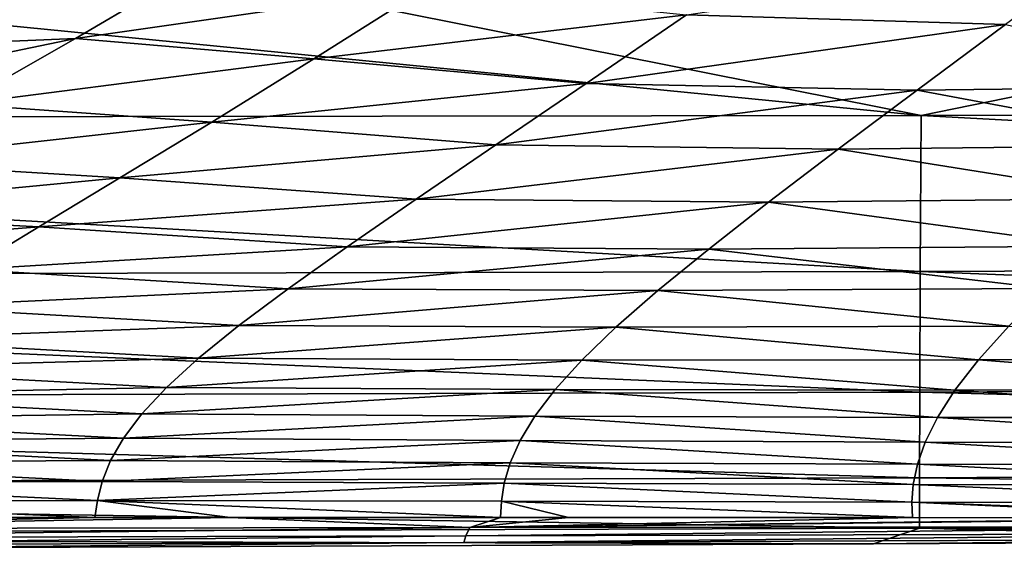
# Model space of a CAD drawing. Header units: metres. Extents: x -109 to 109, y -19 to 107.
# Tile 165 of 256: x 10.89 to 14.31, y -2.48 to -0.65. Entities that reach past the tile are written whole.
import ezdxf

# ---------------------------------------------------------------- set-up
doc = ezdxf.new("R2010")
doc.units = ezdxf.units.M
doc.layers.add('solid_21_412_310_XXX', color=7, linetype='CONTINUOUS')

msp = doc.modelspace()

# ---------------------------------------------------------------- linework, layer by layer
at = {"layer": 'solid_21_412_310_XXX'}
for points in [[(6.915092, -0.279697, 16.355751), (4.672313, -0.99243, 13.69381), (14.017262, -0.979886, 13.635917)], [(10.486973, -0.278602, 16.330839), (6.915092, -0.279697, 16.355751), (14.017262, -0.979886, 13.635917)], [(17.467646, -0.275466, 16.252718), (10.486973, -0.278602, 16.330839), (14.017262, -0.979886, 13.635917)], [(17.467646, -0.275466, 16.252718), (14.017262, -0.979886, 13.635917), (23.362125, -0.955856, 13.520196)], [(13.20411, -0.631055, -20.863916), (14.646331, -0.417258, -20.616894), (14.310051, -0.66542, -19.669569)], [(10.230343, -0.749477, -24.337427), (11.518661, -0.458452, -23.989145), (11.086135, -0.713745, -23.01808)], [(10.230343, -0.749477, -24.337427), (10.728478, -0.478315, -25.344854), (11.518661, -0.458452, -23.989145)], [(11.086135, -0.713745, -23.01808), (11.518661, -0.458452, -23.989145), (12.299166, -0.538464, -22.40255)], [(11.086135, -0.713745, -23.01808), (12.299166, -0.538464, -22.40255), (11.911828, -0.783686, -21.394861)], [(11.911828, -0.783686, -21.394861), (12.299166, -0.538464, -22.40255), (13.20411, -0.631055, -20.863916)], [(11.911828, -0.783686, -21.394861), (13.20411, -0.631055, -20.863916), (12.85632, -0.868977, -19.820871)], [(12.85632, -0.868977, -19.820871), (13.20411, -0.631055, -20.863916), (14.310051, -0.66542, -19.669569)], [(12.85632, -0.868977, -19.820871), (14.310051, -0.66542, -19.669569), (14.003343, -0.892562, -18.663511)], [(14.003343, -0.892562, -18.663511), (14.310051, -0.66542, -19.669569), (15.27785, -0.877751, -17.809402)], [(9.770807, -0.98661, -23.241171), (11.086135, -0.713745, -23.01808), (10.685912, -0.941123, -21.970457)], [(9.770807, -0.98661, -23.241171), (10.230343, -0.749477, -24.337427), (11.086135, -0.713745, -23.01808)], [(10.685912, -0.941123, -21.970457), (11.086135, -0.713745, -23.01808), (11.911828, -0.783686, -21.394861)], [(10.685912, -0.941123, -21.970457), (11.911828, -0.783686, -21.394861), (11.557816, -1.002997, -20.32118)], [(11.557816, -1.002997, -20.32118), (11.911828, -0.783686, -21.394861), (12.85632, -0.868977, -19.820871)], [(11.557816, -1.002997, -20.32118), (12.85632, -0.868977, -19.820871), (12.543385, -1.08199, -18.721581)], [(12.543385, -1.08199, -18.721581), (12.85632, -0.868977, -19.820871), (14.003343, -0.892562, -18.663511)], [(14.003343, -0.892562, -18.663511), (15.27785, -0.877751, -17.809402), (15.023793, -1.083072, -16.790184)], [(12.543385, -1.08199, -18.721581), (14.003343, -0.892562, -18.663511), (13.729063, -1.097756, -17.611197)], [(13.729063, -1.097756, -17.611197), (14.003343, -0.892562, -18.663511), (15.023793, -1.083072, -16.790184)], [(10.322052, -1.141376, -20.860519), (10.685912, -0.941123, -21.970457), (11.557816, -1.002997, -20.32118)], [(14.014153, -1.521445, 10.934896), (14.017262, -0.979886, 13.635917), (4.672313, -0.99243, 13.69381)], [(23.357231, -1.48432, 10.841338), (14.017262, -0.979886, 13.635917), (14.014153, -1.521445, 10.934896)], [(23.357231, -1.48432, 10.841338), (23.362125, -0.955856, 13.520196), (14.017262, -0.979886, 13.635917)], [(14.014153, -1.521445, 10.934896), (4.672313, -0.99243, 13.69381), (4.67126, -1.540831, 10.981703)], [(10.322052, -1.141376, -20.860519), (11.557816, -1.002997, -20.32118), (11.239811, -1.196959, -19.194645)], [(11.239811, -1.196959, -19.194645), (11.557816, -1.002997, -20.32118), (12.543385, -1.08199, -18.721581)], [(11.239811, -1.196959, -19.194645), (12.543385, -1.08199, -18.721581), (12.266963, -1.270497, -17.57872)], [(12.266963, -1.270497, -17.57872), (12.543385, -1.08199, -18.721581), (13.729063, -1.097756, -17.611197)], [(13.729063, -1.097756, -17.611197), (15.023793, -1.083072, -16.790184), (14.801993, -1.267995, -15.739504)], [(12.266963, -1.270497, -17.57872), (13.729063, -1.097756, -17.611197), (13.488297, -1.281015, -16.52347)], [(13.488297, -1.281015, -16.52347), (13.729063, -1.097756, -17.611197), (14.801993, -1.267995, -15.739504)], [(9.996195, -1.316073, -19.700684), (10.322052, -1.141376, -20.860519), (11.239811, -1.196959, -19.194645)], [(9.996195, -1.316073, -19.700684), (11.239811, -1.196959, -19.194645), (10.958982, -1.366797, -18.027088)], [(10.958982, -1.366797, -18.027088), (11.239811, -1.196959, -19.194645), (12.266963, -1.270497, -17.57872)], [(10.958982, -1.366797, -18.027088), (12.266963, -1.270497, -17.57872), (12.027123, -1.436018, -16.402262)], [(12.027123, -1.436018, -16.402262), (12.266963, -1.270497, -17.57872), (13.488297, -1.281015, -16.52347)], [(12.027123, -1.436018, -16.402262), (13.488297, -1.281015, -16.52347), (13.280604, -1.443541, -15.408446)], [(13.280604, -1.443541, -15.408446), (13.488297, -1.281015, -16.52347), (14.61184, -1.43322, -14.664965)], [(13.488297, -1.281015, -16.52347), (14.801993, -1.267995, -15.739504), (14.61184, -1.43322, -14.664965)], [(9.708817, -1.467264, -18.501999), (9.996195, -1.316073, -19.700684), (10.958982, -1.366797, -18.027088)], [(9.708817, -1.467264, -18.501999), (10.958982, -1.366797, -18.027088), (10.714836, -1.514822, -16.82733)], [(10.714836, -1.514822, -16.82733), (10.958982, -1.366797, -18.027088), (12.027123, -1.436018, -16.402262)], [(13.280604, -1.443541, -15.408446), (14.61184, -1.43322, -14.664965), (14.452058, -1.580104, -13.572864)], [(10.714836, -1.514822, -16.82733), (12.027123, -1.436018, -16.402262), (11.822784, -1.580929, -15.200106)], [(11.822784, -1.580929, -15.200106), (12.027123, -1.436018, -16.402262), (13.280604, -1.443541, -15.408446)], [(11.822784, -1.580929, -15.200106), (13.280604, -1.443541, -15.408446), (13.104833, -1.58718, -14.272891)], [(13.104833, -1.58718, -14.272891), (13.280604, -1.443541, -15.408446), (14.452058, -1.580104, -13.572864)], [(23.357231, -1.48432, 10.841338), (14.014153, -1.521445, 10.934896), (23.353968, -1.893023, 8.155135)], [(14.014153, -1.521445, 10.934896), (4.67126, -1.540831, 10.981703), (14.01207, -1.940158, 8.226963)], [(10.506104, -1.643879, -15.602705), (10.714836, -1.514822, -16.82733), (11.822784, -1.580929, -15.200106)], [(14.014153, -1.521445, 10.934896), (14.01207, -1.940158, 8.226963), (23.353968, -1.893023, 8.155135)], [(4.67126, -1.540831, 10.981703), (4.670552, -1.96478, 8.2629), (14.01207, -1.940158, 8.226963)], [(10.506104, -1.643879, -15.602705), (11.822784, -1.580929, -15.200106), (11.652064, -1.708413, -13.978504)], [(11.652064, -1.708413, -13.978504), (11.822784, -1.580929, -15.200106), (13.104833, -1.58718, -14.272891)], [(11.652064, -1.708413, -13.978504), (13.104833, -1.58718, -14.272891), (12.959105, -1.714663, -13.122067)], [(12.959105, -1.714663, -13.122067), (13.104833, -1.58718, -14.272891), (14.320737, -1.710936, -12.468108)], [(13.104833, -1.58718, -14.272891), (14.452058, -1.580104, -13.572864), (14.320737, -1.710936, -12.468108)], [(10.330752, -1.757432, -14.358905), (10.506104, -1.643879, -15.602705), (11.652064, -1.708413, -13.978504)], [(10.330752, -1.757432, -14.358905), (11.652064, -1.708413, -13.978504), (11.512607, -1.821782, -12.742546)], [(11.512607, -1.821782, -12.742546), (11.652064, -1.708413, -13.978504), (12.959105, -1.714663, -13.122067)], [(11.512607, -1.821782, -12.742546), (12.959105, -1.714663, -13.122067), (12.84119, -1.828637, -11.960235)], [(12.84119, -1.828637, -11.960235), (12.959105, -1.714663, -13.122067), (14.215656, -1.828028, -11.354678)], [(12.959105, -1.714663, -13.122067), (14.320737, -1.710936, -12.468108), (14.215656, -1.828028, -11.354678)], [(14.215656, -1.828028, -11.354678), (14.320737, -1.710936, -12.468108), (15.613007, -1.821018, -10.883539)], [(10.186377, -1.85872, -13.100543), (10.330752, -1.757432, -14.358905), (11.512607, -1.821782, -12.742546)], [(10.186377, -1.85872, -13.100543), (11.512607, -1.821782, -12.742546), (11.401494, -1.92335, -11.495359)], [(11.401494, -1.92335, -11.495359), (11.512607, -1.821782, -12.742546), (12.84119, -1.828637, -11.960235)], [(11.401494, -1.92335, -11.495359), (12.84119, -1.828637, -11.960235), (12.748377, -1.930945, -10.789937)], [(12.748377, -1.930945, -10.789937), (12.84119, -1.828637, -11.960235), (14.134174, -1.933009, -10.23493)], [(12.84119, -1.828637, -11.960235), (14.215656, -1.828028, -11.354678), (14.134174, -1.933009, -10.23493)], [(14.134174, -1.933009, -10.23493), (14.215656, -1.828028, -11.354678), (15.537022, -1.930256, -9.794852)], [(14.215656, -1.828028, -11.354678), (15.613007, -1.821018, -10.883539), (15.537022, -1.930256, -9.794852)], [(10.070092, -1.949974, -11.830417), (10.186377, -1.85872, -13.100543), (11.401494, -1.92335, -11.495359)], [(23.353968, -1.893023, 8.155135), (14.01207, -1.940158, 8.226963), (23.352337, -2.182539, 5.466123)], [(14.01207, -1.940158, 8.226963), (4.670552, -1.96478, 8.2629), (14.011013, -2.236667, 5.516764)], [(10.070092, -1.949974, -11.830417), (11.401494, -1.92335, -11.495359), (11.315652, -2.015152, -10.239524)], [(11.315652, -2.015152, -10.239524), (11.401494, -1.92335, -11.495359), (12.748377, -1.930945, -10.789937)], [(11.315652, -2.015152, -10.239524), (12.748377, -1.930945, -10.789937), (12.677873, -2.023301, -9.613435)], [(12.677873, -2.023301, -9.613435), (12.748377, -1.930945, -10.789937), (14.073574, -2.027382, -9.110919)], [(12.748377, -1.930945, -10.789937), (14.134174, -1.933009, -10.23493), (14.073574, -2.027382, -9.110919)], [(14.01207, -1.940158, 8.226963), (14.011013, -2.236667, 5.516764), (23.352337, -2.182539, 5.466123)], [(14.073574, -2.027382, -9.110919), (14.134174, -1.933009, -10.23493), (15.48163, -2.027917, -8.703592)], [(14.134174, -1.933009, -10.23493), (15.537022, -1.930256, -9.794852), (15.48163, -2.027917, -8.703592)], [(4.670552, -1.96478, 8.2629), (4.670191, -2.264951, 5.5421), (14.011013, -2.236667, 5.516764)], [(9.978932, -2.033255, -10.551022), (10.070092, -1.949974, -11.830417), (11.315652, -2.015152, -10.239524)], [(9.909927, -2.110611, -9.264835), (9.978932, -2.033255, -10.551022), (11.252006, -2.099217, -8.977613)], [(9.978932, -2.033255, -10.551022), (11.315652, -2.015152, -10.239524), (11.252006, -2.099217, -8.977613)], [(11.252006, -2.099217, -8.977613), (11.315652, -2.015152, -10.239524), (12.677873, -2.023301, -9.613435)], [(11.252006, -2.099217, -8.977613), (12.677873, -2.023301, -9.613435), (12.626883, -2.107405, -8.43297)], [(12.626883, -2.107405, -8.43297), (12.677873, -2.023301, -9.613435), (14.031138, -2.112642, -7.984689)], [(12.677873, -2.023301, -9.613435), (14.073574, -2.027382, -9.110919), (14.031138, -2.112642, -7.984689)], [(14.031138, -2.112642, -7.984689), (14.073574, -2.027382, -9.110919), (15.444054, -2.115348, -7.611677)], [(14.073574, -2.027382, -9.110919), (15.48163, -2.027917, -8.703592), (15.444054, -2.115348, -7.611677)], [(9.860055, -2.183418, -7.973567), (9.909927, -2.110611, -9.264835), (11.207417, -2.177022, -7.711502)], [(9.909927, -2.110611, -9.264835), (11.252006, -2.099217, -8.977613), (11.207417, -2.177022, -7.711502)], [(11.207417, -2.177022, -7.711502), (11.252006, -2.099217, -8.977613), (12.626883, -2.107405, -8.43297)], [(11.207417, -2.177022, -7.711502), (12.626883, -2.107405, -8.43297), (12.592541, -2.184425, -7.250032)], [(12.592541, -2.184425, -7.250032), (12.626883, -2.107405, -8.43297), (14.004086, -2.189841, -6.857587)], [(12.626883, -2.107405, -8.43297), (14.031138, -2.112642, -7.984689), (14.004086, -2.189841, -6.857587)], [(14.004086, -2.189841, -6.857587), (14.031138, -2.112642, -7.984689), (15.421474, -2.193581, -6.520461)], [(14.031138, -2.112642, -7.984689), (15.444054, -2.115348, -7.611677), (15.421474, -2.193581, -6.520461)], [(9.826222, -2.252105, -6.677869), (9.860055, -2.183418, -7.973567), (11.178639, -2.249066, -6.441841)], [(9.860055, -2.183418, -7.973567), (11.207417, -2.177022, -7.711502), (11.178639, -2.249066, -6.441841)], [(11.178639, -2.249066, -6.441841), (11.207417, -2.177022, -7.711502), (12.592541, -2.184425, -7.250032)], [(23.352337, -2.182539, 5.466123), (14.011013, -2.236667, 5.516764), (23.352339, -2.35334, 2.751769)], [(11.178639, -2.249066, -6.441841), (12.592541, -2.184425, -7.250032), (12.571888, -2.254779, -6.065082)], [(12.571888, -2.254779, -6.065082), (12.592541, -2.184425, -7.250032), (13.989557, -2.259384, -5.729959)], [(12.592541, -2.184425, -7.250032), (14.004086, -2.189841, -6.857587), (13.989557, -2.259384, -5.729959)], [(13.989557, -2.259384, -5.729959), (14.004086, -2.189841, -6.857587), (15.410999, -2.263046, -5.430233)], [(14.004086, -2.189841, -6.857587), (15.421474, -2.193581, -6.520461), (15.410999, -2.263046, -5.430233)], [(14.011013, -2.236667, 5.516764), (4.670191, -2.264951, 5.5421), (14.010983, -2.411467, 2.779335)], [(9.805445, -2.316319, -5.378074), (9.826222, -2.252105, -6.677869), (11.162524, -2.315113, -5.168912)], [(9.826222, -2.252105, -6.677869), (11.178639, -2.249066, -6.441841), (11.162524, -2.315113, -5.168912)], [(11.162524, -2.315113, -5.168912), (11.178639, -2.249066, -6.441841), (12.571888, -2.254779, -6.065082)], [(14.011013, -2.236667, 5.516764), (14.010983, -2.411467, 2.779335), (23.352339, -2.35334, 2.751769)], [(4.670191, -2.264951, 5.5421), (4.670175, -2.44185, 2.793127), (14.010983, -2.411467, 2.779335)], [(11.162524, -2.315113, -5.168912), (12.571888, -2.254779, -6.065082), (12.562062, -2.318267, -4.878256)], [(12.562062, -2.318267, -4.878256), (12.571888, -2.254779, -6.065082), (13.984775, -2.321152, -4.601841)], [(12.571888, -2.254779, -6.065082), (13.989557, -2.259384, -5.729959), (13.984775, -2.321152, -4.601841)], [(13.984775, -2.321152, -4.601841), (13.989557, -2.259384, -5.729959), (15.40981, -2.32372, -4.340945)], [(13.989557, -2.259384, -5.729959), (15.410999, -2.263046, -5.430233), (15.40981, -2.32372, -4.340945)], [(9.805445, -2.316319, -5.378074), (11.162524, -2.315113, -5.168912), (11.153001, -2.374091, -3.893189)], [(10.492091, -2.374366, -3.983618), (9.805445, -2.316319, -5.378074), (11.153001, -2.374091, -3.893189)], [(11.621788, -2.374003, -3.826803), (11.153001, -2.374091, -3.893189), (11.162524, -2.315113, -5.168912)], [(11.162524, -2.315113, -5.168912), (12.562062, -2.318267, -4.878256), (12.559535, -2.374038, -3.689611)], [(11.621788, -2.374003, -3.826803), (11.162524, -2.315113, -5.168912), (12.559535, -2.374038, -3.689611)], [(12.7943, -2.374084, -3.654524), (12.559535, -2.374038, -3.689611), (12.562062, -2.318267, -4.878256)], [(12.562062, -2.318267, -4.878256), (13.984775, -2.321152, -4.601841), (13.987062, -2.374465, -3.473074)], [(12.7943, -2.374084, -3.654524), (12.562062, -2.318267, -4.878256), (13.987062, -2.374465, -3.473074)], [(13.984775, -2.321152, -4.601841), (15.40981, -2.32372, -4.340945), (15.416153, -2.375066, -3.252188)], [(15.182476, -2.374969, -3.288349), (13.984775, -2.321152, -4.601841), (15.416153, -2.375066, -3.252188)], [(15.182476, -2.374969, -3.288349), (13.987062, -2.374465, -3.473074), (13.984775, -2.321152, -4.601841)], [(23.352339, -2.35334, 2.751769), (14.010983, -2.411467, 2.779335), (23.135418, -2.407628, 0)], [(9.313334, -2.413611, -3.10304), (11.153001, -2.374091, -3.893189), (11.621788, -2.374003, -3.826803)], [(12.452658, -2.409066, -2.780969), (9.313334, -2.413611, -3.10304), (11.621788, -2.374003, -3.826803)], [(9.313334, -2.413611, -3.10304), (10.492091, -2.374366, -3.983618), (11.153001, -2.374091, -3.893189)], [(12.452658, -2.409066, -2.780969), (11.621788, -2.374003, -3.826803), (12.559535, -2.374038, -3.689611)], [(12.452658, -2.409066, -2.780969), (12.559535, -2.374038, -3.689611), (12.7943, -2.374084, -3.654524)], [(12.452658, -2.409066, -2.780969), (12.7943, -2.374084, -3.654524), (13.987062, -2.374465, -3.473074)], [(12.452658, -2.409066, -2.780969), (13.987062, -2.374465, -3.473074), (15.182476, -2.374969, -3.288349)], [(12.452658, -2.409066, -2.780969), (15.182476, -2.374969, -3.288349), (15.416153, -2.375066, -3.252188)], [(15.585184, -2.405116, -2.420927), (12.452658, -2.409066, -2.780969), (15.416153, -2.375066, -3.252188)], [(14.010983, -2.411467, 2.779335), (4.670175, -2.44185, 2.793127), (13.85206, -2.465868, 0)], [(9.299889, -2.445894, -2.068683), (9.313334, -2.413611, -3.10304), (12.452658, -2.409066, -2.780969)], [(12.439385, -2.438063, -1.853953), (9.299889, -2.445894, -2.068683), (12.452658, -2.409066, -2.780969)], [(12.439385, -2.438063, -1.853953), (12.452658, -2.409066, -2.780969), (15.585184, -2.405116, -2.420927)], [(15.573931, -2.429435, -1.613915), (12.439385, -2.438063, -1.853953), (15.585184, -2.405116, -2.420927)], [(14.010983, -2.411467, 2.779335), (13.85206, -2.465868, 0), (15.683626, -2.456501, 0)], [(14.010983, -2.411467, 2.779335), (21.265299, -2.421474, 0), (23.135418, -2.407628, 0)], [(14.010983, -2.411467, 2.779335), (19.396229, -2.434268, 0), (21.265299, -2.421474, 0)], [(14.010983, -2.411467, 2.779335), (17.53323, -2.44596, 0), (19.396229, -2.434268, 0)], [(14.010983, -2.411467, 2.779335), (15.683626, -2.456501, 0), (17.53323, -2.44596, 0)], [(4.670175, -2.44185, 2.793127), (10.230526, -2.481168, 0), (13.85206, -2.465868, 0)], [(9.290906, -2.471769, -1.034015), (9.299889, -2.445894, -2.068683), (12.439385, -2.438063, -1.853953)], [(12.431722, -2.461121, -0.926653), (9.290906, -2.471769, -1.034015), (12.439385, -2.438063, -1.853953)], [(12.431722, -2.461121, -0.926653), (12.439385, -2.438063, -1.853953), (15.573931, -2.429435, -1.613915)], [(15.569431, -2.448165, -0.806642), (12.431722, -2.461121, -0.926653), (15.573931, -2.429435, -1.613915)], [(15.569431, -2.448165, -0.806642), (13.85206, -2.465868, 0), (12.431722, -2.461121, -0.926653)], [(15.569431, -2.448165, -0.806642), (15.683626, -2.456501, 0), (13.85206, -2.465868, 0)], [(12.431722, -2.461121, -0.926653), (10.230526, -2.481168, 0), (9.290906, -2.471769, -1.034015)], [(12.431722, -2.461121, -0.926653), (13.85206, -2.465868, 0), (10.230526, -2.481168, 0)]]:
    msp.add_3dface(points, dxfattribs=at)

doc.saveas('drawing.dxf')
